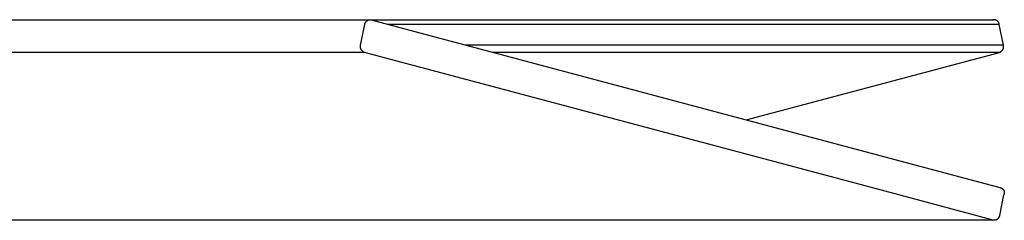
# Model space of a CAD drawing. Header units: millimetres. Extents: x 3041 to 5134, y -14138 to -12727.
# Tile 15 of 24: x 4972 to 5134, y -14053 to -14020. Entities that reach past the tile are written whole.
import ezdxf

# ---------------------------------------------------------------- set-up
doc = ezdxf.new("R2010")
doc.units = ezdxf.units.MM
doc.layers.add('Make2D$Visible$Curvas', color=7, linetype='Continuous')

msp = doc.modelspace()

# ---------------------------------------------------------------- linework, layer by layer
at = {"layer": 'Make2D$Visible$Curvas', "color": 7, "lineweight": -3, "true_color": 0xffffff}
for p, q in [((4783.46, -14019.51), (5029.66, -14019.51)), ((5028.87, -14020.09), (5028.89, -14020.06)), ((5028.89, -14020.06), (5028.9, -14020.03)), ((5028.9, -14020.03), (5028.92, -14020)), ((5028.92, -14020), (5028.93, -14019.97)), ((5028.93, -14019.97), (5028.95, -14019.94)), ((5028.95, -14019.94), (5028.97, -14019.91)), ((5028.97, -14019.91), (5028.99, -14019.88)), ((5028.99, -14019.88), (5029.01, -14019.85)), ((5029.01, -14019.85), (5029.03, -14019.83)), ((5029.03, -14019.83), (5029.05, -14019.8)), ((5029.05, -14019.8), (5029.07, -14019.78)), ((5029.07, -14019.78), (5029.1, -14019.75)), ((5029.1, -14019.75), (5029.12, -14019.73)), ((5029.12, -14019.73), (5029.15, -14019.71)), ((5029.15, -14019.71), (5029.17, -14019.69)), ((5029.17, -14019.69), (5029.2, -14019.67)), ((5029.2, -14019.67), (5029.23, -14019.65)), ((5029.23, -14019.65), (5029.25, -14019.63)), ((5029.25, -14019.63), (5029.28, -14019.61)), ((5029.28, -14019.61), (5029.31, -14019.59)), ((5029.31, -14019.59), (5029.33, -14019.58)), ((5029.33, -14019.58), (5029.36, -14019.57)), ((5029.36, -14019.57), (5029.38, -14019.56)), ((5029.38, -14019.56), (5029.4, -14019.55)), ((5029.4, -14019.55), (5029.43, -14019.54)), ((5029.43, -14019.54), (5029.45, -14019.54)), ((5029.45, -14019.54), (5029.48, -14019.53)), ((5029.47, -14019.53), (5029.86, -14019.53)), ((5029.47, -14019.53), (5029.47, -14019.53)), ((5029.48, -14019.53), (5029.5, -14019.52)), ((5029.5, -14019.52), (5029.53, -14019.52)), ((5029.53, -14019.52), (5029.55, -14019.52)), ((5029.55, -14019.52), (5029.58, -14019.51)), ((5029.58, -14019.51), (5029.6, -14019.51)), ((5029.6, -14019.51), (5029.63, -14019.51)), ((5029.63, -14019.51), (5029.65, -14019.51)), ((5029.65, -14019.51), (5029.68, -14019.51)), ((5029.66, -14019.51), (5132.73, -14019.51)), ((5029.68, -14019.51), (5029.71, -14019.51)), ((5029.71, -14019.51), (5029.73, -14019.51)), ((5029.73, -14019.51), (5029.76, -14019.51)), ((5029.76, -14019.51), (5029.78, -14019.52)), ((5029.78, -14019.52), (5029.81, -14019.52)), ((5029.81, -14019.52), (5029.83, -14019.53)), ((5029.83, -14019.53), (5029.86, -14019.53)), ((5029.86, -14019.53), (5133.65, -14047.2)), ((5132.73, -14019.51), (5132.53, -14019.53)), ((5132.76, -14019.51), (5132.73, -14019.51)), ((5132.79, -14019.51), (5132.76, -14019.51)), ((5132.82, -14019.52), (5132.79, -14019.51)), ((5132.85, -14019.52), (5132.82, -14019.52)), ((5132.88, -14019.53), (5132.85, -14019.52)), ((5132.91, -14019.54), (5132.88, -14019.53)), ((5132.94, -14019.55), (5132.91, -14019.54)), ((5132.97, -14019.55), (5132.94, -14019.55)), ((5133, -14019.57), (5132.97, -14019.55)), ((5133.03, -14019.58), (5133, -14019.57)), ((5133.06, -14019.59), (5133.03, -14019.58)), ((5133.09, -14019.6), (5133.06, -14019.59)), ((5133.11, -14019.62), (5133.09, -14019.6)), ((5133.14, -14019.63), (5133.11, -14019.62)), ((5133.17, -14019.65), (5133.14, -14019.63)), ((5133.19, -14019.67), (5133.17, -14019.65)), ((5133.22, -14019.68), (5133.19, -14019.67)), ((5133.24, -14019.7), (5133.22, -14019.68)), ((5133.27, -14019.72), (5133.24, -14019.7)), ((5133.29, -14019.74), (5133.27, -14019.72)), ((5133.31, -14019.77), (5133.29, -14019.74)), ((5133.33, -14019.79), (5133.31, -14019.77)), ((5133.35, -14019.81), (5133.33, -14019.79)), ((5133.37, -14019.83), (5133.35, -14019.81)), ((5133.39, -14019.86), (5133.37, -14019.83)), ((5133.41, -14019.88), (5133.39, -14019.86)), ((5133.43, -14019.91), (5133.41, -14019.88)), ((5133.45, -14019.93), (5133.43, -14019.91)), ((5133.46, -14019.96), (5133.45, -14019.93)), ((5133.48, -14019.99), (5133.46, -14019.96)), ((5133.49, -14020.02), (5133.48, -14019.99)), ((5133.5, -14020.04), (5133.49, -14020.02)), ((5133.52, -14020.07), (5133.5, -14020.04)), ((5028.14, -14023.69), (5028.82, -14020.28)), ((5028.82, -14020.25), (5028.83, -14020.22)), ((5028.82, -14020.28), (5028.82, -14020.25)), ((5028.83, -14020.22), (5028.84, -14020.18)), ((5028.84, -14020.18), (5028.85, -14020.15)), ((5028.85, -14020.15), (5028.86, -14020.12)), ((5028.86, -14020.12), (5028.87, -14020.09)), ((5133.57, -14020.28), (5032.67, -14020.28)), ((5133.53, -14020.1), (5133.52, -14020.07)), ((5133.54, -14020.13), (5133.53, -14020.1)), ((5133.55, -14020.16), (5133.54, -14020.13)), ((5133.55, -14020.19), (5133.55, -14020.16)), ((5133.56, -14020.22), (5133.55, -14020.19)), ((5133.57, -14020.25), (5133.56, -14020.22)), ((5133.57, -14020.28), (5133.57, -14020.25)), ((5134.25, -14023.69), (5133.57, -14020.28)), ((5028.78, -14024.89), (4868.29, -14024.89)), ((5028.11, -14023.83), (5028.12, -14023.8)), ((5028.11, -14023.86), (5028.11, -14023.83)), ((5028.11, -14023.9), (5028.11, -14023.86)), ((5028.11, -14023.93), (5028.11, -14023.9)), ((5028.11, -14023.97), (5028.11, -14023.93)), ((5028.11, -14024), (5028.11, -14023.97)), ((5028.11, -14024.04), (5028.11, -14024)), ((5028.12, -14024.07), (5028.11, -14024.04)), ((5028.12, -14023.76), (5028.13, -14023.73)), ((5028.12, -14023.8), (5028.12, -14023.76)), ((5028.12, -14024.11), (5028.12, -14024.07)), ((5028.13, -14024.14), (5028.12, -14024.11)), ((5028.13, -14023.73), (5028.14, -14023.69)), ((5028.13, -14024.18), (5028.13, -14024.14)), ((5028.14, -14024.21), (5028.13, -14024.18)), ((5028.15, -14024.24), (5028.14, -14024.21)), ((5028.16, -14024.28), (5028.15, -14024.24)), ((5028.18, -14024.31), (5028.16, -14024.28)), ((5028.19, -14024.34), (5028.18, -14024.31)), ((5028.2, -14024.37), (5028.19, -14024.34)), ((5028.22, -14024.4), (5028.2, -14024.37)), ((5028.24, -14024.43), (5028.22, -14024.4)), ((5028.25, -14024.46), (5028.24, -14024.43)), ((5028.27, -14024.49), (5028.25, -14024.46)), ((5028.29, -14024.52), (5028.27, -14024.49)), ((5028.31, -14024.55), (5028.29, -14024.52)), ((5028.33, -14024.58), (5028.31, -14024.55)), ((5028.36, -14024.6), (5028.33, -14024.58)), ((5028.38, -14024.63), (5028.36, -14024.6)), ((5028.4, -14024.65), (5028.38, -14024.63)), ((5028.43, -14024.68), (5028.4, -14024.65)), ((5028.46, -14024.7), (5028.43, -14024.68)), ((5028.48, -14024.72), (5028.46, -14024.7)), ((5028.51, -14024.74), (5028.48, -14024.72)), ((5028.54, -14024.77), (5028.51, -14024.74)), ((5028.57, -14024.78), (5028.54, -14024.77)), ((5028.6, -14024.8), (5028.57, -14024.78)), ((5028.63, -14024.82), (5028.6, -14024.8)), ((5028.66, -14024.84), (5028.63, -14024.82)), ((5028.69, -14024.85), (5028.66, -14024.84)), ((5028.72, -14024.87), (5028.69, -14024.85)), ((5028.75, -14024.88), (5028.72, -14024.87)), ((5028.78, -14024.89), (5028.75, -14024.88)), ((5112.47, -14047.2), (5028.78, -14024.89)), ((5134.25, -14023.69), (5045.46, -14023.69)), ((5133.6, -14024.89), (5049.96, -14024.89)), ((5091.78, -14036.04), (5133.6, -14024.89)), ((5133.6, -14024.89), (5133.64, -14024.88)), ((5133.64, -14024.88), (5133.67, -14024.87)), ((5133.67, -14024.87), (5133.7, -14024.85)), ((5133.7, -14024.85), (5133.73, -14024.84)), ((5133.73, -14024.84), (5133.76, -14024.82)), ((5133.76, -14024.82), (5133.79, -14024.8)), ((5133.79, -14024.8), (5133.82, -14024.78)), ((5133.82, -14024.78), (5133.85, -14024.77)), ((5133.85, -14024.77), (5133.88, -14024.74)), ((5133.88, -14024.74), (5133.91, -14024.72)), ((5133.91, -14024.72), (5133.93, -14024.7)), ((5133.93, -14024.7), (5133.96, -14024.68)), ((5133.96, -14024.68), (5133.98, -14024.65)), ((5133.98, -14024.65), (5134.01, -14024.63)), ((5134.01, -14024.63), (5134.03, -14024.6)), ((5134.03, -14024.6), (5134.05, -14024.58)), ((5134.05, -14024.58), (5134.08, -14024.55)), ((5134.08, -14024.55), (5134.1, -14024.52)), ((5134.1, -14024.52), (5134.12, -14024.49)), ((5134.12, -14024.49), (5134.14, -14024.46)), ((5134.14, -14024.46), (5134.15, -14024.43)), ((5134.15, -14024.43), (5134.17, -14024.4)), ((5134.17, -14024.4), (5134.18, -14024.37)), ((5134.18, -14024.37), (5134.2, -14024.34)), ((5134.2, -14024.34), (5134.21, -14024.31)), ((5134.21, -14024.31), (5134.22, -14024.28)), ((5134.22, -14024.28), (5134.24, -14024.24)), ((5134.24, -14024.24), (5134.25, -14024.21)), ((5134.26, -14023.73), (5134.25, -14023.69)), ((5134.25, -14024.18), (5134.26, -14024.14)), ((5134.25, -14024.21), (5134.25, -14024.18)), ((5134.27, -14023.76), (5134.26, -14023.73)), ((5134.26, -14024.14), (5134.27, -14024.11)), ((5134.27, -14023.8), (5134.27, -14023.76)), ((5134.28, -14023.83), (5134.27, -14023.8)), ((5134.27, -14024.07), (5134.28, -14024.04)), ((5134.27, -14024.11), (5134.27, -14024.07)), ((5134.28, -14023.86), (5134.28, -14023.83)), ((5134.28, -14023.9), (5134.28, -14023.86)), ((5134.28, -14023.93), (5134.28, -14023.9)), ((5134.28, -14023.97), (5134.28, -14023.93)), ((5134.28, -14024), (5134.28, -14023.97)), ((5134.28, -14024.04), (5134.28, -14024)), ((5116.97, -14048.4), (5112.47, -14047.2)), ((5133.65, -14047.2), (5133.71, -14047.2)), ((5133.71, -14047.2), (5133.73, -14047.2)), ((5133.73, -14047.2), (5133.76, -14047.21)), ((5133.76, -14047.21), (5133.79, -14047.21)), ((5133.79, -14047.21), (5133.81, -14047.22)), ((5133.81, -14047.22), (5133.84, -14047.23)), ((5133.84, -14047.23), (5133.87, -14047.24)), ((5133.87, -14047.24), (5133.89, -14047.25)), ((5133.89, -14047.25), (5133.92, -14047.26)), ((5133.92, -14047.26), (5133.94, -14047.27)), ((5133.94, -14047.27), (5133.97, -14047.28)), ((5133.97, -14047.28), (5133.99, -14047.29)), ((5133.99, -14047.29), (5134.02, -14047.31)), ((5134.02, -14047.31), (5134.04, -14047.32)), ((5134.04, -14047.32), (5134.06, -14047.34)), ((5134.06, -14047.34), (5134.09, -14047.35)), ((5134.09, -14047.35), (5134.11, -14047.37)), ((5134.11, -14047.37), (5134.13, -14047.39)), ((5134.13, -14047.39), (5134.15, -14047.41)), ((5134.15, -14047.41), (5134.17, -14047.43)), ((5134.17, -14047.43), (5134.19, -14047.45)), ((5134.19, -14047.45), (5134.21, -14047.47)), ((5134.21, -14047.47), (5134.23, -14047.49)), ((5134.23, -14047.49), (5134.24, -14047.51)), ((5134.24, -14047.51), (5134.26, -14047.53)), ((5134.26, -14047.53), (5134.28, -14047.56)), ((5134.28, -14047.56), (5134.29, -14047.58)), ((5134.29, -14047.58), (5134.31, -14047.6)), ((5134.31, -14047.6), (5134.32, -14047.63)), ((5134.32, -14047.63), (5134.33, -14047.65)), ((5134.33, -14047.65), (5134.34, -14047.68)), ((5134.34, -14047.68), (5134.35, -14047.7)), ((5132.58, -14052.56), (5116.97, -14048.4)), ((5134.3, -14048.4), (5133.61, -14051.81)), ((5134.31, -14048.38), (5134.3, -14048.4)), ((5134.32, -14048.35), (5134.31, -14048.38)), ((5134.33, -14048.33), (5134.32, -14048.35)), ((5134.35, -14048.3), (5134.33, -14048.33)), ((5134.35, -14047.7), (5134.36, -14047.73)), ((5134.36, -14048.28), (5134.35, -14048.3)), ((5134.36, -14047.73), (5134.37, -14047.76)), ((5134.37, -14048.25), (5134.36, -14048.28)), ((5134.37, -14047.76), (5134.38, -14047.78)), ((5134.38, -14048.2), (5134.37, -14048.22)), ((5134.37, -14048.22), (5134.37, -14048.25)), ((5134.38, -14047.78), (5134.39, -14047.81)), ((5134.39, -14048.17), (5134.38, -14048.2)), ((5134.39, -14047.81), (5134.39, -14047.84)), ((5134.39, -14047.84), (5134.4, -14047.87)), ((5134.4, -14048.11), (5134.39, -14048.14)), ((5134.39, -14048.14), (5134.39, -14048.17)), ((5134.4, -14047.87), (5134.4, -14047.89)), ((5134.4, -14047.89), (5134.4, -14047.92)), ((5134.4, -14047.92), (5134.41, -14047.95)), ((5134.41, -14048.03), (5134.4, -14048.06)), ((5134.4, -14048.06), (5134.4, -14048.09)), ((5134.4, -14048.09), (5134.4, -14048.11)), ((5134.41, -14047.95), (5134.41, -14047.98)), ((5134.41, -14047.98), (5134.41, -14048)), ((5134.41, -14048), (5134.41, -14048.03)), ((5132.58, -14052.56), (4887.93, -14052.56)), ((5132.6, -14052.57), (5132.58, -14052.56)), ((5132.63, -14052.57), (5132.6, -14052.57)), ((5132.93, -14052.57), (5132.9, -14052.57)), ((5132.95, -14052.56), (5132.93, -14052.57)), ((5132.98, -14052.56), (5132.95, -14052.56)), ((5133, -14052.55), (5132.98, -14052.56)), ((5133.03, -14052.54), (5133, -14052.55)), ((5133.05, -14052.53), (5133.03, -14052.54)), ((5133.07, -14052.52), (5133.05, -14052.53)), ((5133.1, -14052.51), (5133.07, -14052.52)), ((5133.12, -14052.5), (5133.1, -14052.51)), ((5133.15, -14052.48), (5133.12, -14052.5)), ((5133.18, -14052.47), (5133.15, -14052.48)), ((5133.21, -14052.45), (5133.18, -14052.47)), ((5133.23, -14052.43), (5133.21, -14052.45)), ((5133.26, -14052.41), (5133.23, -14052.43)), ((5133.29, -14052.39), (5133.26, -14052.41)), ((5133.31, -14052.36), (5133.29, -14052.39)), ((5133.34, -14052.34), (5133.31, -14052.36)), ((5133.36, -14052.32), (5133.34, -14052.34)), ((5133.38, -14052.29), (5133.36, -14052.32)), ((5133.4, -14052.27), (5133.38, -14052.29)), ((5133.43, -14052.24), (5133.4, -14052.27)), ((5133.45, -14052.21), (5133.43, -14052.24)), ((5133.46, -14052.19), (5133.45, -14052.21)), ((5133.48, -14052.16), (5133.46, -14052.19)), ((5133.5, -14052.13), (5133.48, -14052.16)), ((5133.52, -14052.1), (5133.5, -14052.13)), ((5133.53, -14052.07), (5133.52, -14052.1)), ((5133.55, -14052.04), (5133.53, -14052.07)), ((5133.56, -14052.01), (5133.55, -14052.04)), ((5133.57, -14051.97), (5133.56, -14052.01)), ((5133.58, -14051.94), (5133.57, -14051.97)), ((5133.59, -14051.91), (5133.58, -14051.94)), ((5133.6, -14051.88), (5133.59, -14051.91)), ((5133.61, -14051.84), (5133.6, -14051.88)), ((5133.61, -14051.81), (5133.61, -14051.84)), ((5132.77, -14052.59), (4887.96, -14052.59)), ((5132.65, -14052.58), (5132.63, -14052.57)), ((5132.68, -14052.58), (5132.65, -14052.58)), ((5132.7, -14052.58), (5132.68, -14052.58)), ((5132.73, -14052.59), (5132.7, -14052.58)), ((5132.75, -14052.59), (5132.73, -14052.59)), ((5132.78, -14052.59), (5132.75, -14052.59)), ((5132.8, -14052.59), (5132.78, -14052.59)), ((5132.83, -14052.58), (5132.8, -14052.59)), ((5132.85, -14052.58), (5132.83, -14052.58)), ((5132.88, -14052.58), (5132.85, -14052.58)), ((5132.9, -14052.57), (5132.88, -14052.58))]:
    msp.add_line(p, q, dxfattribs=at)

doc.saveas('drawing.dxf')
